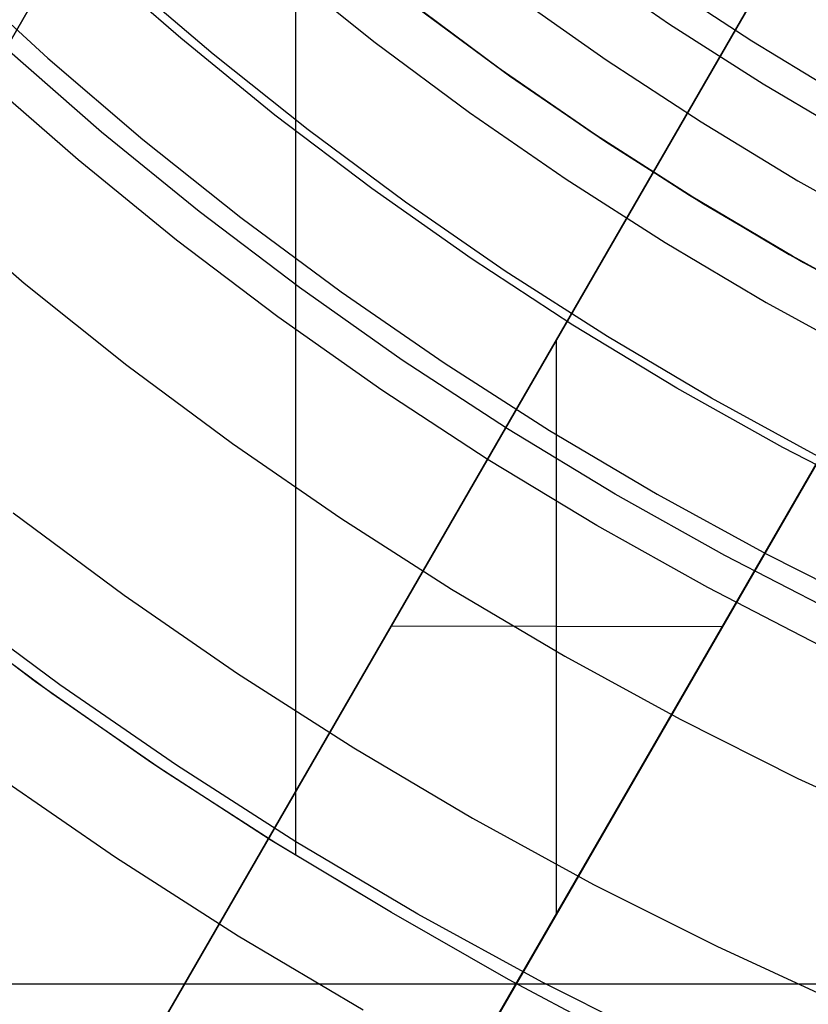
# Model space of a CAD drawing. Header units: millimetres. Extents: x 8926 to 10090, y -5004 to -3986.
# Tile 56 of 256: x 9481 to 9490, y -4392 to -4381. Entities that reach past the tile are written whole.
import ezdxf

# ---------------------------------------------------------------- set-up
doc = ezdxf.new("R2010")
doc.units = ezdxf.units.MM
for name, color, linetype in [('1', 7, 'Continuous'), ('COLOR EXT', 7, 'Continuous'), ('luz', 7, 'Continuous'), ('PLASTICO NEGRO', 7, 'Continuous')]:
    doc.layers.add(name, color=color, linetype=linetype)
doc.layers.add('BLANCO METALICO', color=7, linetype='Continuous', true_color=0xededed)

msp = doc.modelspace()

# ---------------------------------------------------------------- linework, layer by layer
at = {"layer": '1', "color": 250, "true_color": 0x111111}
for p, q in [((9484.291, -4369.183, 98.631), (9484.291, -4390.159, 98.631)), ((9481.576, -4388.356, 98.631), (9480.395, -4387.469, 98.631)), ((9481.745, -4388.477, 98.631), (9480.614, -4387.639, 98.631)), ((9482.787, -4389.201, 98.631), (9481.576, -4388.356, 98.631)), ((9482.902, -4389.278, 98.631), (9481.745, -4388.477, 98.631)), ((9484.027, -4390.005, 98.631), (9482.787, -4389.201, 98.631)), ((9484.086, -4390.041, 98.631), (9482.902, -4389.278, 98.631)), ((9485.293, -4390.765, 98.631), (9484.027, -4390.005, 98.631)), ((9485.293, -4390.765, 98.631), (9484.086, -4390.041, 98.631)), ((9486.516, -4391.466, 98.631), (9485.293, -4390.765, 98.631)), ((9487.763, -4392.125, 98.631), (9486.516, -4391.466, 98.631))]:
    msp.add_line(p, q, dxfattribs=at)
at = {"layer": 'BLANCO METALICO'}
for p, q in [((9464.453, -4410.861, 239.532), (9484.385, -4376.338, 239.532)), ((9484.385, -4376.338, 242.032), (9464.453, -4410.861, 242.032)), ((9464.453, -4410.861, 240.782), (9484.385, -4376.338, 240.782)), ((9481.916, -4393.614, 239.532), (9489.524, -4380.438, 239.532)), ((9489.524, -4380.438, 241.032), (9481.916, -4393.614, 241.032)), ((9489.525, -4380.439, 242.532), (9481.917, -4393.615, 241.472)), ((9484.514, -4395.112, 241.472), (9492.12, -4381.937, 242.532)), ((9492.122, -4381.938, 239.532), (9484.515, -4395.113, 239.532)), ((9484.515, -4395.113, 241.032), (9492.122, -4381.938, 241.032)), ((9487.019, -4390.774, 241.823), (9487.019, -4384.779, 242.185)), ((9485.72, -4387.026, 239.532), (9485.72, -4387.026, 242.002)), ((9488.747, -4387.779, 242.064), (9485.291, -4387.772, 241.944)), ((9488.318, -4388.525, 239.532), (9488.318, -4388.525, 242.002)), ((9496.409, -4391.512, 236.532), (9473.315, -4391.512, 236.532))]:
    msp.add_line(p, q, dxfattribs=at)
at = {"layer": 'COLOR EXT', "color": 30, "true_color": 0xff8d00}
for p, q in [((9485.423, -4381.206, 25.412), (9486.394, -4381.928, 25.412)), ((9486.43, -4381.954, 29.562), (9485.46, -4381.234, 29.562)), ((9485.551, -4381.303, 21.262), (9486.527, -4382.023, 21.262)), ((9486.394, -4381.928, 25.412), (9487.39, -4382.617, 25.412)), ((9487.424, -4382.64, 29.562), (9486.43, -4381.954, 29.562)), ((9486.527, -4382.023, 21.262), (9487.528, -4382.709, 21.262)), ((9487.39, -4382.617, 25.412), (9488.408, -4383.271, 25.412)), ((9488.442, -4383.292, 29.562), (9487.424, -4382.64, 29.562)), ((9487.528, -4382.709, 21.262), (9488.552, -4383.36, 21.262)), ((9488.408, -4383.271, 25.412), (9489.449, -4383.89, 25.412)), ((9489.481, -4383.908, 29.562), (9488.442, -4383.292, 29.562)), ((9488.552, -4383.36, 21.262), (9489.599, -4383.975, 21.262)), ((9489.449, -4383.89, 25.412), (9490.511, -4384.472, 25.412)), ((9490.541, -4384.488, 29.562), (9489.481, -4383.908, 29.562)), ((9489.599, -4383.975, 21.262), (9490.665, -4384.553, 21.262))]:
    msp.add_line(p, q, dxfattribs=at)
at = {"layer": 'luz', "color": 7, "true_color": 0xffffff}
for p, q in [((9487.244, -4380.824, -21.606), (9488.198, -4381.483, -21.606)), ((9484.166, -4380.91, -22.669), (9485.125, -4381.676, -22.669)), ((9480.741, -4380.955, -22.054), (9481.704, -4381.839, -22.054)), ((9483.431, -4381.799, -22.362), (9482.469, -4380.976, -22.362)), ((9488.198, -4381.483, -21.606), (9489.175, -4382.108, -21.606)), ((9485.125, -4381.676, -22.669), (9486.11, -4382.407, -22.669)), ((9481.704, -4381.839, -22.054), (9482.697, -4382.688, -22.054)), ((9484.422, -4382.589, -22.362), (9483.431, -4381.799, -22.362)), ((9489.175, -4382.108, -21.606), (9490.173, -4382.7, -21.606)), ((9486.11, -4382.407, -22.669), (9487.12, -4383.104, -22.669)), ((9485.439, -4383.344, -22.362), (9484.422, -4382.589, -22.362)), ((9482.697, -4382.688, -22.054), (9483.719, -4383.503, -22.054)), ((9487.12, -4383.104, -22.669), (9488.154, -4383.766, -22.669)), ((9480.413, -4383.296, -23.117), (9481.457, -4384.189, -23.117)), ((9486.482, -4384.064, -22.362), (9485.439, -4383.344, -22.362)), ((9483.719, -4383.503, -22.054), (9484.768, -4384.282, -22.054)), ((9488.154, -4383.766, -22.669), (9489.209, -4384.392, -22.669)), ((9487.549, -4384.747, -22.362), (9486.482, -4384.064, -22.362)), ((9481.457, -4384.189, -23.117), (9482.531, -4385.046, -23.117)), ((9484.768, -4384.282, -22.054), (9485.843, -4385.024, -22.054)), ((9489.209, -4384.392, -22.669), (9490.286, -4384.981, -22.669)), ((9488.638, -4385.393, -22.362), (9487.549, -4384.747, -22.362)), ((9482.531, -4385.046, -23.117), (9483.634, -4385.865, -23.117)), ((9485.843, -4385.024, -22.054), (9486.944, -4385.729, -22.054)), ((9489.75, -4386.002, -22.362), (9488.638, -4385.393, -22.362)), ((9486.944, -4385.729, -22.054), (9488.068, -4386.395, -22.054)), ((9483.634, -4385.865, -23.117), (9484.765, -4386.645, -23.117)), ((9488.068, -4386.395, -22.054), (9489.214, -4387.022, -22.054)), ((9481.344, -4386.589, -24.18), (9482.501, -4387.448, -24.18)), ((9484.765, -4386.645, -23.117), (9485.922, -4387.386, -23.117)), ((9489.214, -4387.022, -22.054), (9490.382, -4387.61, -22.054)), ((9485.922, -4387.386, -23.117), (9487.104, -4388.087, -23.117)), ((9481.83, -4388.385, -23.873), (9480.64, -4387.503, -23.873)), ((9482.501, -4387.448, -24.18), (9483.687, -4388.267, -24.18)), ((9487.104, -4388.087, -23.117), (9488.309, -4388.746, -23.117)), ((9483.687, -4388.267, -24.18), (9484.9, -4389.044, -24.18)), ((9483.048, -4389.227, -23.873), (9481.83, -4388.385, -23.873)), ((9488.309, -4388.746, -23.117), (9489.537, -4389.364, -23.117)), ((9484.9, -4389.044, -24.18), (9486.14, -4389.779, -24.18)), ((9484.295, -4390.025, -23.873), (9483.048, -4389.227, -23.873)), ((9481.158, -4389.323, -23.565), (9482.41, -4390.187, -23.565)), ((9489.537, -4389.364, -23.117), (9490.785, -4389.939, -23.117)), ((9486.14, -4389.779, -24.18), (9487.404, -4390.471, -24.18)), ((9485.569, -4390.781, -23.873), (9484.295, -4390.025, -23.873)), ((9482.41, -4390.187, -23.565), (9483.691, -4391.007, -23.565)), ((9487.404, -4390.471, -24.18), (9488.692, -4391.118, -24.18)), ((9486.869, -4391.491, -23.873), (9485.569, -4390.781, -23.873)), ((9483.691, -4391.007, -23.565), (9484.999, -4391.782, -23.565)), ((9488.692, -4391.118, -24.18), (9490.001, -4391.721, -24.18)), ((9488.192, -4392.157, -23.873), (9486.869, -4391.491, -23.873))]:
    msp.add_line(p, q, dxfattribs=at)
at = {"layer": 'PLASTICO NEGRO', "color": 254, "true_color": 0xcad1ee}
for p, q in [((9483.092, -4381.632, 34.431), (9482.135, -4380.797, 34.431)), ((9489.058, -4381.663, 31.315), (9488.097, -4381.034, 31.315)), ((9486.57, -4381.176, 30.194), (9487.537, -4381.858, 30.194)), ((9484.077, -4382.434, 34.431), (9483.092, -4381.632, 34.431)), ((9490.041, -4382.259, 31.315), (9489.058, -4381.663, 31.315)), ((9482.266, -4382.612, 33.562), (9481.276, -4381.747, 33.562)), ((9487.537, -4381.858, 30.194), (9488.527, -4382.506, 30.194)), ((9482.021, -4382.902, 35.062), (9481.021, -4382.029, 35.062)), ((9485.089, -4383.201, 34.431), (9484.077, -4382.434, 34.431)), ((9488.527, -4382.506, 30.194), (9489.539, -4383.12, 30.194)), ((9483.285, -4383.441, 33.562), (9482.266, -4382.612, 33.562)), ((9483.05, -4383.74, 35.062), (9482.021, -4382.902, 35.062)), ((9486.127, -4383.933, 34.431), (9485.089, -4383.201, 34.431)), ((9489.539, -4383.12, 30.194), (9490.571, -4383.698, 30.194)), ((9484.333, -4384.235, 33.562), (9483.285, -4383.441, 33.562)), ((9484.108, -4384.542, 35.062), (9483.05, -4383.74, 35.062)), ((9487.189, -4384.629, 34.431), (9486.127, -4383.933, 34.431)), ((9485.407, -4384.993, 33.562), (9484.333, -4384.235, 33.562)), ((9485.193, -4385.307, 35.062), (9484.108, -4384.542, 35.062)), ((9488.275, -4385.287, 34.431), (9487.189, -4384.629, 34.431)), ((9486.506, -4385.712, 33.562), (9485.407, -4384.993, 33.562)), ((9486.303, -4386.034, 35.062), (9485.193, -4385.307, 35.062)), ((9489.383, -4385.908, 34.431), (9488.275, -4385.287, 34.431)), ((9487.63, -4386.394, 33.562), (9486.506, -4385.712, 33.562)), ((9490.512, -4386.49, 34.431), (9489.383, -4385.908, 34.431)), ((9487.438, -4386.722, 35.062), (9486.303, -4386.034, 35.062)), ((9488.777, -4387.036, 33.562), (9487.63, -4386.394, 33.562)), ((9488.597, -4387.371, 35.062), (9487.438, -4386.722, 35.062)), ((9489.945, -4387.638, 33.562), (9488.777, -4387.036, 33.562)), ((9489.776, -4387.979, 35.062), (9488.597, -4387.371, 35.062))]:
    msp.add_line(p, q, dxfattribs=at)

doc.saveas('drawing.dxf')
